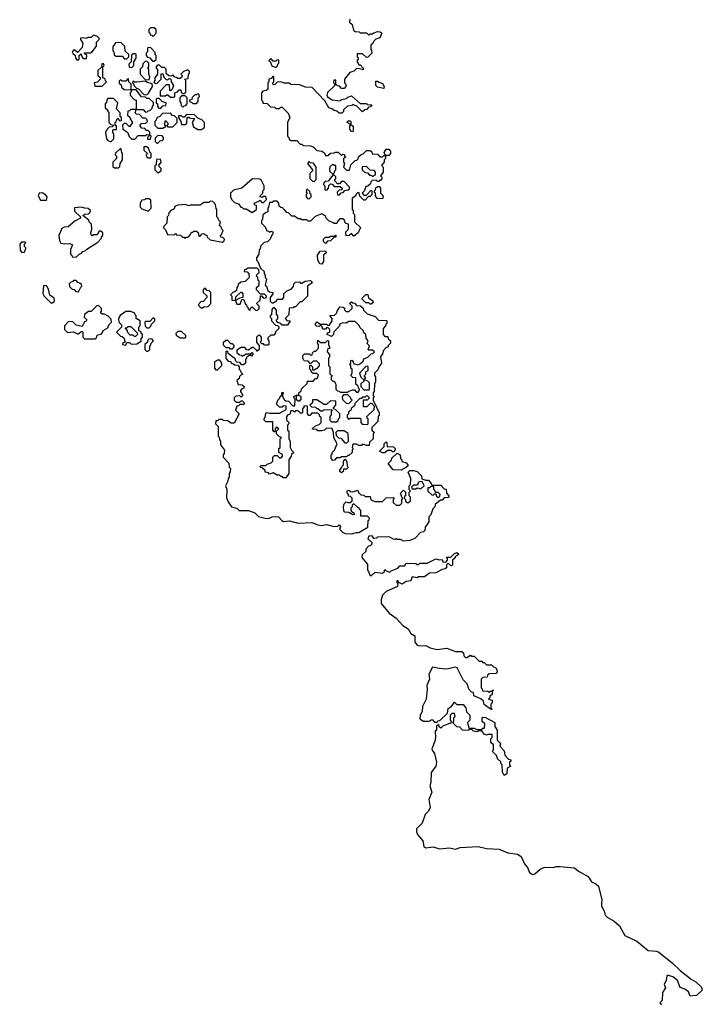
# Model space of a CAD drawing. Extents: x 2737311 to 2867920, y 875798 to 1012690.
# Tile 2 of 79: x 2800560 to 2806064, y 901063 to 909005. Entities that reach past the tile are written whole.
import ezdxf

# ---------------------------------------------------------------- set-up
doc = ezdxf.new("R2010")
doc.units = 0

msp = doc.modelspace()

# ---------------------------------------------------------------- linework, layer by layer
at = {"layer": '0CON20XD'}
for points in [[(2803221.7, 909008.3), (2803220, 908985), (2803240, 908965), (2803251.7, 908921.7), (2803265, 908910), (2803297, 908907), (2803305, 908900), (2803355, 908900), (2803375, 908880), (2803385, 908890), (2803405, 908890), (2803415, 908900), (2803445, 908910), (2803467, 908907), (2803480, 908895), (2803465, 908860), (2803431.7, 908848.3), (2803411.7, 908828.3), (2803408.3, 908811.7), (2803391.7, 908798.3), (2803390, 908765), (2803397, 908757), (2803400, 908735), (2803368.3, 908701.7), (2803355, 908700), (2803325, 908730), (2803281.7, 908728.3), (2803280, 908705), (2803288.3, 908698.3), (2803290, 908685), (2803281.7, 908678.3), (2803280, 908665), (2803290, 908655), (2803291.7, 908641.7), (2803305, 908640), (2803330, 908615), (2803328.3, 908601.7), (2803295, 908612.5), (2803271.7, 908608.3), (2803255, 908590), (2803221.7, 908578.3), (2803180, 908525), (2803180, 908495), (2803190, 908485), (2803190, 908465), (2803175, 908450), (2803155, 908450), (2803138.3, 908468.3), (2803121.7, 908471.7), (2803110, 908485), (2803108.3, 908518.3), (2803091.7, 908518.3), (2803090, 908495), (2803098.3, 908488.3), (2803100, 908475), (2803041.7, 908418.3), (2803037.5, 908395), (2803041.7, 908381.7), (2803078.3, 908358.3), (2803145, 908350), (2803155, 908360), (2803195, 908370), (2803205, 908380), (2803235, 908390), (2803305, 908330), (2803355, 908330), (2803365, 908320), (2803398.3, 908318.3), (2803388.3, 908301.7), (2803371.7, 908298.3), (2803358.3, 908281.7), (2803341.7, 908278.3), (2803325, 908262.5), (2803278.3, 908308.3), (2803245, 908320), (2803237, 908313), (2803201.7, 908308.3), (2803171.7, 908278.3), (2803170, 908265), (2803158.3, 908251.7), (2803135, 908250), (2803118.3, 908268.3), (2803095, 908272.5), (2803077, 908287), (2803052.5, 908295), (2803020, 908350), (2802918.3, 908458.3), (2802865, 908460), (2802815, 908480), (2802745, 908483.3), (2802731.7, 908491.7), (2802695, 908492.5), (2802665, 908502.5), (2802635, 908500), (2802618.3, 908481.7), (2802605, 908480), (2802600, 908485), (2802600, 908495), (2802610, 908505), (2802610, 908545), (2802605, 908550), (2802588.3, 908531.7), (2802570, 908525), (2802570, 908505), (2802560, 908495), (2802560, 908445), (2802547, 908433), (2802521.7, 908428.3), (2802510, 908415), (2802510, 908355), (2802520, 908345), (2802521.7, 908331.7), (2802555, 908330), (2802581.7, 908301.7), (2802615, 908300), (2802625, 908290), (2802655, 908290), (2802665, 908300), (2802675, 908300), (2802725, 908250), (2802737.5, 908215), (2802720, 908175), (2802720, 908065), (2802730, 908055), (2802731.7, 908041.7), (2802745, 908030), (2802795, 908030), (2802821.7, 908001.7), (2802835, 908000), (2802845, 907990), (2802905, 907987.5), (2802925, 907980), (2802945, 907960), (2802955, 907950), (2803000, 907945), (2803018.3, 907928.3), (2803025, 907910), (2803045, 907910), (2803065, 907927.5), (2803095, 907930), (2803105, 907937.5), (2803127, 907937), (2803155, 907910), (2803165, 907920), (2803178.3, 907918.3), (2803180, 907905), (2803190, 907895), (2803170, 907885), (2803170, 907855), (2803180, 907845), (2803170, 907815), (2803195, 907790), (2803218.3, 907791.7), (2803230, 907835), (2803265, 907870), (2803278.3, 907871.7), (2803288.3, 907881.7), (2803291.7, 907898.3), (2803313, 907917), (2803328.3, 907921.7), (2803355, 907950), (2803385, 907950), (2803398.3, 907938.3), (2803401.7, 907921.7), (2803445, 907920), (2803465, 907900), (2803485, 907900), (2803495, 907910), (2803510, 907910), (2803500, 907935), (2803515, 907960), (2803535, 907960), (2803550, 907945), (2803550, 907925), (2803535, 907910), (2803510, 907910), (2803510, 907885), (2803500, 907875), (2803500, 907855), (2803480, 907835), (2803480, 907825), (2803490, 907815), (2803490, 907775), (2803470, 907745), (2803480, 907735), (2803478.3, 907711.7), (2803465, 907710), (2803455, 907700), (2803445, 907700), (2803435, 907710), (2803401.7, 907708.3), (2803391.7, 907698.3), (2803388.3, 907681.7), (2803368.3, 907661.7), (2803351.7, 907658.3), (2803338.3, 907621.7), (2803320, 907605), (2803335, 907590), (2803355, 907590), (2803395, 907630), (2803400, 907625), (2803398.3, 907591.7), (2803385, 907580), (2803371.7, 907578.3), (2803345, 907550), (2803335, 907550), (2803301.7, 907581.7), (2803298.3, 907608.3), (2803285, 907610), (2803271.7, 907598.3), (2803268.3, 907581.7), (2803240, 907565), (2803240, 907475), (2803248.3, 907468.3), (2803250, 907445), (2803260, 907435), (2803260, 907375), (2803310, 907325), (2803301.7, 907318.3), (2803290, 907285), (2803255, 907260), (2803235, 907280), (2803217, 907263), (2803191.7, 907261.7), (2803190, 907295), (2803210, 907315), (2803210, 907355), (2803191.7, 907361.7), (2803181.7, 907371.7), (2803178.3, 907388.3), (2803165, 907400), (2803141.7, 907398.3), (2803121.7, 907378.3), (2803118.3, 907361.7), (2803095, 907360), (2803085, 907370), (2803055, 907380), (2803030, 907405), (2803028.3, 907418.3), (2802995, 907440), (2802941.7, 907418.3), (2802905, 907380), (2802885, 907380), (2802875, 907390), (2802835, 907390), (2802825, 907400), (2802805, 907400), (2802775, 907420), (2802755, 907420), (2802728.3, 907448.3), (2802715, 907450), (2802698.3, 907468.3), (2802678.3, 907488.3), (2802665, 907490), (2802651.7, 907501.7), (2802650, 907525), (2802635, 907540), (2802605, 907540), (2802595, 907530), (2802575, 907530), (2802567, 907493), (2802560, 907485), (2802560, 907455), (2802541.7, 907448.3), (2802521.7, 907428.3), (2802517, 907393), (2802510, 907385), (2802510, 907365), (2802540, 907335), (2802551.7, 907301.7), (2802565, 907300), (2802575, 907290), (2802585, 907300), (2802600, 907295), (2802600, 907275), (2802591.7, 907268.3), (2802580, 907235), (2802557, 907213), (2802531.7, 907208.3), (2802501.7, 907178.3), (2802500, 907155), (2802490, 907145), (2802487.5, 907115), (2802470, 907085), (2802470, 907065), (2802480, 907055), (2802501.7, 907001.7), (2802530, 906975), (2802530, 906955), (2802540, 906945), (2802540, 906925), (2802550, 906915), (2802540, 906865), (2802550, 906855), (2802561.7, 906821.7), (2802575, 906810), (2802600, 906805), (2802600, 906795), (2802580, 906765), (2802580, 906735), (2802591.7, 906721.7), (2802605, 906720), (2802615, 906730), (2802628.3, 906731.7), (2802635, 906750), (2802678.3, 906751.7), (2802690, 906765), (2802690, 906795), (2802713, 906817), (2802748.3, 906831.7), (2802768.3, 906851.7), (2802770, 906875), (2802783, 906887), (2802815, 906890), (2802825, 906880), (2802835, 906880), (2802863, 906897), (2802905, 906900), (2802920, 906885), (2802880, 906855), (2802880, 906775), (2802835, 906730), (2802821.7, 906728.3), (2802785, 906690), (2802775, 906690), (2802765, 906680), (2802731.7, 906678.3), (2802730, 906625), (2802700, 906595), (2802715, 906580), (2802740, 906575), (2802718.3, 906541.7), (2802675, 906540), (2802658.3, 906558.3), (2802641.7, 906561.7), (2802630, 906575), (2802630, 906585), (2802640, 906595), (2802640, 906615), (2802630, 906625), (2802631.7, 906661.7), (2802615, 906680), (2802605, 906680), (2802591.7, 906668.3), (2802590, 906625), (2802580, 906615), (2802580, 906605), (2802590, 906595), (2802590, 906575), (2802621.7, 906541.7), (2802638.3, 906538.3), (2802648.3, 906528.3), (2802650, 906515), (2802621.7, 906488.3), (2802620, 906475), (2802608.3, 906461.7), (2802585, 906460), (2802561.7, 906438.3), (2802560, 906425), (2802570, 906415), (2802570, 906385), (2802565, 906380), (2802535, 906380), (2802525, 906390), (2802511.7, 906391.7), (2802500, 906405), (2802510, 906415), (2802510, 906445), (2802495, 906460), (2802481.7, 906458.3), (2802470, 906445), (2802470, 906405), (2802490, 906375), (2802490, 906345), (2802475, 906330), (2802468.3, 906338.3)], [(2801035, 908680), (2801040, 908685), (2801040, 908715), (2801055, 908730), (2801060, 908705), (2801071.7, 908691.7), (2801098.3, 908691.7), (2801100, 908715), (2801081.7, 908731.7), (2801081.7, 908738.3), (2801131.7, 908738.3), (2801143, 908747), (2801178.3, 908791.7), (2801180, 908825), (2801200, 908845), (2801200, 908855), (2801188.3, 908868.3), (2801155, 908880), (2801135, 908862.5), (2801108.3, 908861.7), (2801093, 908853), (2801075, 908860), (2801050, 908855), (2801050, 908845), (2801070, 908815), (2801065, 908780), (2801025, 908740), (2801005, 908760), (2800995, 908760), (2800982.5, 908745), (2800990.7, 908730.7), (2801008.3, 908718.3), (2801010, 908695), (2801021.7, 908681.7), (2801035, 908680)], [(2801635, 908870), (2801660, 908895), (2801660, 908925), (2801645, 908940), (2801615, 908940), (2801600, 908925), (2801600, 908905), (2801608.3, 908898.3), (2801611.7, 908881.7), (2801625, 908880), (2801635, 908870)], [(2801425, 908690), (2801440, 908705), (2801440, 908725), (2801411.7, 908751.7), (2801408.3, 908788.3), (2801375, 908820), (2801331.7, 908818.3), (2801310, 908785), (2801310, 908755), (2801320, 908745), (2801321.7, 908721.7), (2801335, 908710), (2801385, 908710), (2801405, 908690), (2801425, 908690)], [(2801465, 908620), (2801480, 908635), (2801480, 908665), (2801500, 908695), (2801500, 908725), (2801495, 908730), (2801475, 908730), (2801461.7, 908718.3), (2801460, 908665), (2801440, 908645), (2801441.7, 908621.7), (2801465, 908620)], [(2801645, 908670), (2801660, 908685), (2801660, 908715), (2801653, 908723), (2801651.7, 908741.7), (2801618.3, 908778.3), (2801595, 908780), (2801590, 908775), (2801590, 908745), (2801580, 908735), (2801580, 908715), (2801591.7, 908701.7), (2801608.3, 908698.3), (2801631.7, 908671.7), (2801645, 908670)], [(2801225, 908470), (2801260, 908505), (2801251.7, 908511.7), (2801248.3, 908528.3), (2801230, 908535), (2801230, 908625), (2801240, 908635), (2801235, 908650), (2801221.7, 908648.3), (2801218.3, 908621.7), (2801190, 908595), (2801190, 908555), (2801208.3, 908538.3), (2801210, 908525), (2801188.3, 908501.7), (2801160, 908495), (2801165, 908470), (2801225, 908470)], [(2801605, 908520), (2801610, 908545), (2801600, 908565), (2801600, 908605), (2801590, 908615), (2801600, 908625), (2801600, 908655), (2801588.3, 908668.3), (2801575, 908670), (2801551.7, 908648.3), (2801550, 908625), (2801530, 908605), (2801530, 908565), (2801571.7, 908521.7), (2801605, 908520)], [(2801805, 908380), (2801810, 908385), (2801810, 908415), (2801828.3, 908421.7), (2801845, 908440), (2801858.3, 908438.3), (2801861.7, 908421.7), (2801875, 908410), (2801885, 908410), (2801898.3, 908421.7), (2801900, 908515), (2801890, 908525), (2801918.3, 908531.7), (2801920, 908565), (2801930, 908575), (2801928.3, 908588.3), (2801915, 908600), (2801881.7, 908588.3), (2801860, 908565), (2801870, 908555), (2801868.3, 908541.7), (2801855, 908530), (2801835, 908530), (2801825, 908540), (2801811.7, 908541.7), (2801795, 908560), (2801785, 908550), (2801761.7, 908551.7), (2801741.7, 908571.7), (2801740, 908605), (2801728.3, 908618.3), (2801705, 908620), (2801688.3, 908638.3), (2801671.7, 908638.3), (2801660, 908625), (2801660, 908615), (2801670, 908605), (2801670, 908565), (2801650, 908535), (2801650, 908515), (2801641.7, 908501.7), (2801655, 908490), (2801668.3, 908491.7), (2801700, 908525), (2801701.7, 908568.3), (2801715, 908570), (2801721.7, 908541.7), (2801741.7, 908521.7), (2801755, 908520), (2801765, 908530), (2801778.3, 908528.3), (2801780, 908505), (2801800, 908475), (2801788.3, 908441.7), (2801775, 908430), (2801770, 908435), (2801768.3, 908478.3), (2801741.7, 908478.3), (2801691.7, 908428.3), (2801691.7, 908391.7), (2801735, 908390), (2801745, 908400), (2801755, 908400), (2801775, 908380), (2801805, 908380)], [(2802625, 908620), (2802638.3, 908631.7), (2802640, 908645), (2802650, 908655), (2802648.3, 908678.3), (2802635, 908680), (2802625, 908670), (2802605, 908670), (2802588.3, 908688.3), (2802581.7, 908688.3), (2802570, 908675), (2802578.3, 908668.3), (2802591.7, 908631.7), (2802625, 908620)], [(2801460, 908440), (2801460, 908485), (2801440, 908505), (2801438.3, 908528.3), (2801431.7, 908528.3), (2801415, 908510), (2801385, 908510), (2801375, 908520), (2801361.7, 908508.3), (2801361.7, 908491.7), (2801378.3, 908478.3), (2801381.7, 908461.7), (2801401.7, 908441.7), (2801455, 908440), (2801460, 908440)], [(2801585, 908400), (2801598.3, 908411.7), (2801630, 908465), (2801628.3, 908488.3), (2801585, 908500), (2801575, 908510), (2801505, 908500), (2801485, 908500), (2801471.7, 908508.3), (2801470, 908495), (2801478.3, 908488.3), (2801481.7, 908471.7), (2801501.7, 908451.7), (2801518.3, 908448.3), (2801561.7, 908401.7), (2801585, 908400)], [(2803495, 908450), (2803445, 908460), (2803432.5, 908475), (2803431.7, 908508.3), (2803445, 908510), (2803455, 908500), (2803485, 908490), (2803500, 908465), (2803495, 908450)], [(2801585, 908260), (2801595, 908270), (2801608.3, 908271.7), (2801628.3, 908291.7), (2801630, 908305), (2801640, 908315), (2801638.3, 908338.3), (2801605, 908370), (2801585, 908370), (2801575, 908380), (2801541.7, 908381.7), (2801498.3, 908438.3), (2801460, 908440), (2801460, 908425), (2801450, 908415), (2801450, 908395), (2801481.7, 908361.7), (2801500, 908355), (2801500, 908280), (2801555, 908280), (2801571.7, 908261.7), (2801585, 908260)], [(2801985, 908330), (2802000, 908345), (2802000, 908375), (2802010, 908385), (2802008.3, 908398.3), (2801995, 908410), (2801985, 908400), (2801971.7, 908398.3), (2801951.7, 908378.3), (2801948.3, 908361.7), (2801930, 908355), (2801931.7, 908341.7), (2801945, 908340), (2801955, 908330), (2801985, 908330)], [(2801295, 908020), (2801320, 908045), (2801320, 908085), (2801310, 908095), (2801310, 908115), (2801315, 908120), (2801340, 908120), (2801340, 908145), (2801330, 908155), (2801330, 908175), (2801338.3, 908181.7), (2801341.7, 908198.3), (2801355, 908210), (2801361.7, 908191.7), (2801375, 908190), (2801380, 908195), (2801380, 908215), (2801370, 908225), (2801370, 908255), (2801340, 908285), (2801350, 908335), (2801315, 908370), (2801271.7, 908368.3), (2801261.7, 908358.3), (2801260, 908335), (2801250, 908325), (2801250, 908295), (2801270, 908275), (2801270, 908265), (2801280, 908255), (2801280, 908175), (2801295, 908160), (2801320, 908155), (2801305, 908140), (2801281.7, 908138.3), (2801260, 908115), (2801252.5, 908095), (2801260, 908045), (2801271.7, 908031.7), (2801295, 908020)], [(2801695, 908290), (2801715, 908310), (2801738.3, 908311.7), (2801740, 908335), (2801711.7, 908341.7), (2801685, 908370), (2801665, 908370), (2801660, 908365), (2801660, 908335), (2801670, 908325), (2801670, 908305), (2801681.7, 908291.7), (2801695, 908290)], [(2801875, 908300), (2801885, 908310), (2801898.3, 908311.7), (2801910, 908325), (2801910, 908375), (2801895, 908390), (2801865, 908390), (2801850, 908375), (2801850, 908345), (2801860, 908335), (2801861.7, 908311.7), (2801875, 908300)], [(2801615, 908040), (2801620, 908065), (2801610, 908075), (2801608.3, 908098.3), (2801595, 908110), (2801581.7, 908111.7), (2801568.3, 908128.3), (2801545, 908130), (2801530, 908145), (2801530, 908155), (2801541.7, 908168.3), (2801578.3, 908171.7), (2801590, 908185), (2801588.3, 908198.3), (2801575, 908210), (2801551.7, 908211.7), (2801525, 908240), (2801501.7, 908241.7), (2801490, 908255), (2801500, 908280), (2801455, 908280), (2801445, 908270), (2801431.7, 908268.3), (2801430, 908235), (2801448.3, 908218.3), (2801450, 908205), (2801470, 908175), (2801445, 908140), (2801418.3, 908168.3), (2801401.7, 908168.3), (2801390, 908155), (2801391.7, 908121.7), (2801428.3, 908098.3), (2801441.7, 908061.7), (2801465, 908040), (2801488.3, 908041.7), (2801515, 908070), (2801575, 908070), (2801585, 908080), (2801600, 908075), (2801600, 908065), (2801590, 908055), (2801591.7, 908041.7), (2801615, 908040)], [(2801715, 908130), (2801740, 908145), (2801730, 908155), (2801731.7, 908188.3), (2801738.3, 908188.3), (2801760, 908165), (2801750, 908155), (2801751.7, 908141.7), (2801795, 908140), (2801830, 908175), (2801828.3, 908208.3), (2801808.3, 908228.3), (2801791.7, 908231.7), (2801775, 908250), (2801711.7, 908248.3), (2801688.3, 908221.7), (2801675, 908220), (2801661.7, 908208.3), (2801660, 908195), (2801650, 908185), (2801650, 908155), (2801675, 908130), (2801715, 908130)], [(2802025, 908120), (2802050, 908135), (2802050, 908175), (2802028.3, 908198.3), (2801995, 908210), (2801968.3, 908238.3), (2801905, 908240), (2801885, 908220), (2801875, 908220), (2801865, 908230), (2801841.7, 908228.3), (2801840, 908215), (2801860, 908185), (2801865, 908160), (2801895, 908160), (2801908.3, 908171.7), (2801910, 908215), (2801915, 908220), (2801925, 908220), (2801935, 908210), (2801968.3, 908208.3), (2801950, 908175), (2801961.7, 908141.7), (2801995, 908120), (2802025, 908120)], [(2803245, 908100), (2803230, 908105), (2803222.5, 908125), (2803222.5, 908145), (2803230, 908160), (2803200, 908175), (2803205, 908190), (2803225, 908190), (2803230, 908185), (2803230, 908160), (2803250, 908145), (2803250, 908105), (2803245, 908100)], [(2801675, 908010), (2801691.7, 908028.3), (2801705, 908030), (2801718.3, 908041.7), (2801720, 908055), (2801708.3, 908068.3), (2801675, 908070), (2801651.7, 908048.3), (2801651.7, 908021.7), (2801665, 908010), (2801675, 908010)], [(2801355, 907810), (2801368.3, 907821.7), (2801370, 907845), (2801390, 907875), (2801390, 907925), (2801383, 907933), (2801375, 907970), (2801331.7, 907928.3), (2801330, 907915), (2801340, 907905), (2801340, 907885), (2801310, 907855), (2801311.7, 907821.7), (2801325, 907810), (2801355, 907810)], [(2801615, 907890), (2801620, 907895), (2801620, 907925), (2801611.7, 907931.7), (2801598.3, 907968.3), (2801585, 907980), (2801561.7, 907978.3), (2801561.7, 907951.7), (2801590, 907925), (2801580, 907915), (2801581.7, 907901.7), (2801595, 907890), (2801615, 907890)], [(2801675, 907770), (2801700, 907785), (2801700, 907805), (2801680, 907825), (2801700, 907855), (2801695, 907880), (2801661.7, 907878.3), (2801660, 907835), (2801650, 907825), (2801650, 907795), (2801675, 907770)], [(2802935, 907700), (2802950, 907715), (2802950, 907815), (2802928.3, 907848.3), (2802905, 907850), (2802895, 907860), (2802880, 907845), (2802920, 907795), (2802920, 907785), (2802900, 907765), (2802900, 907725), (2802921.7, 907701.7), (2802935, 907700)], [(2803085, 907760), (2803098.3, 907771.7), (2803100, 907785), (2803110, 907795), (2803108.3, 907828.3), (2803095, 907830), (2803085, 907840), (2803061.7, 907818.3), (2803057.5, 907795), (2803061.7, 907781.7), (2803085, 907760)], [(2803405, 907740), (2803430, 907755), (2803430, 907775), (2803418.3, 907788.3), (2803385, 907790), (2803355, 907820), (2803321.7, 907818.3), (2803320, 907795), (2803341.7, 907771.7), (2803365, 907770), (2803381.7, 907751.7), (2803395, 907750), (2803405, 907740)], [(2802435, 907450), (2802470, 907475), (2802470, 907505), (2802455, 907510), (2802450, 907525), (2802488.3, 907541.7), (2802495, 907550), (2802511.7, 907531.7), (2802525, 907530), (2802550, 907555), (2802545, 907580), (2802525, 907580), (2802515, 907570), (2802500, 907575), (2802500, 907585), (2802520, 907605), (2802520, 907625), (2802530, 907635), (2802530, 907665), (2802508.3, 907708.3), (2802495, 907720), (2802438.3, 907721.7), (2802350, 907645), (2802285, 907630), (2802260, 907605), (2802260, 907575), (2802271.7, 907551.7), (2802291.7, 907531.7), (2802325, 907520), (2802341.7, 907491.7), (2802355, 907490), (2802365, 907480), (2802385, 907480), (2802435, 907450)], [(2803135, 907590), (2803151.7, 907608.3), (2803168.3, 907611.7), (2803181.7, 907628.3), (2803208.3, 907631.7), (2803218.3, 907641.7), (2803220, 907655), (2803175, 907700), (2803155, 907700), (2803138.3, 907681.7), (2803121.7, 907681.7), (2803100, 907705), (2803100, 907715), (2803110, 907725), (2803108.3, 907738.3), (2803095, 907750), (2803085, 907750), (2803048.3, 907701.7), (2803025, 907700), (2803011.7, 907688.3), (2803010, 907675), (2803020, 907665), (2803020, 907635), (2803025, 907630), (2803038.3, 907631.7), (2803050, 907645), (2803051.7, 907668.3), (2803065, 907680), (2803078.3, 907678.3), (2803095, 907660), (2803145, 907660), (2803160, 907645), (2803158.3, 907631.7), (2803135, 907630), (2803120, 907615), (2803121.7, 907591.7), (2803135, 907590)], [(2800728.3, 907548.3), (2800775, 907550), (2800782.5, 907575), (2800770, 907590), (2800745, 907608.8), (2800717.5, 907605), (2800710, 907585), (2800728.3, 907548.3)], [(2802895, 907560), (2802910, 907575), (2802910, 907595), (2802901.7, 907601.7), (2802898.3, 907618.3), (2802875, 907640), (2802870, 907615), (2802880, 907605), (2802870, 907595), (2802870, 907575), (2802881.7, 907561.7), (2802895, 907560)], [(2803485, 907560), (2803443, 907563), (2803430, 907585), (2803430, 907605), (2803421.7, 907611.7), (2803420, 907625), (2803428.3, 907631.7), (2803431.7, 907648.3), (2803445, 907660), (2803458.3, 907658.3), (2803470, 907645), (2803470, 907605), (2803490, 907585), (2803485, 907560)], [(2801595, 907460), (2801620, 907485), (2801618.3, 907548.3), (2801605, 907560), (2801575, 907560), (2801567, 907553), (2801545, 907550), (2801530, 907525), (2801531.7, 907491.7), (2801545, 907480), (2801595, 907460)], [(2802195, 907210), (2802208.3, 907221.7), (2802210, 907235), (2802198.3, 907248.3), (2802181.7, 907251.7), (2802180, 907265), (2802188.3, 907271.7), (2802200, 907305), (2802190, 907315), (2802188.3, 907328.3), (2802170, 907345), (2802180, 907375), (2802161.7, 907391.7), (2802160, 907405), (2802150, 907415), (2802150, 907475), (2802143, 907483), (2802140, 907515), (2802118.3, 907538.3), (2802095, 907540), (2802085, 907530), (2802045, 907530), (2802015, 907510), (2801935, 907510), (2801925, 907502.5), (2801893, 907513), (2801835, 907510), (2801811.7, 907498.3), (2801805, 907480), (2801795, 907470), (2801781.7, 907468.3), (2801761.7, 907448.3), (2801760, 907425), (2801750, 907415), (2801747, 907363), (2801720, 907335), (2801720, 907325), (2801735, 907310), (2801751.7, 907271.7), (2801805, 907270), (2801815, 907280), (2801825, 907270), (2801857, 907267), (2801871.7, 907251.7), (2801885, 907250), (2801895, 907240), (2801905, 907250), (2801918.3, 907251.7), (2801938.3, 907271.7), (2801945, 907290), (2801955, 907290), (2801965, 907300), (2801985, 907300), (2801998.3, 907288.3), (2802005, 907260), (2802015, 907260), (2802031.7, 907278.3), (2802045, 907280), (2802055, 907270), (2802068.3, 907268.3), (2802071.7, 907251.7), (2802095, 907230), (2802195, 907210)], [(2801015, 907090), (2801040, 907115), (2801058.3, 907121.7), (2801070, 907135), (2801088.3, 907141.7), (2801100, 907155), (2801190, 907210), (2801218.3, 907241.7), (2801220, 907255), (2801230, 907265), (2801230, 907285), (2801215, 907300), (2801201.7, 907298.3), (2801185, 907270), (2801155, 907270), (2801145, 907262.5), (2801135, 907270), (2801132.5, 907285), (2801142.5, 907315), (2801140, 907355), (2801120, 907375), (2801118.3, 907388.3), (2801070, 907425), (2801085, 907437.5), (2801115, 907440), (2801128.3, 907451.7), (2801130, 907465), (2801113.3, 907483.3), (2801085, 907484), (2801055, 907493.3), (2801001.7, 907488.3), (2801001.7, 907461.7), (2801048.3, 907418.3), (2801050, 907405), (2801005, 907380), (2800950, 907335), (2800918.3, 907331.7), (2800900, 907320), (2800876.7, 907265), (2800880, 907225), (2800891.7, 907201.7), (2800925, 907196.7), (2800965, 907200), (2800985, 907190), (2800968.3, 907151.7), (2800970, 907115), (2800980, 907105), (2800981.7, 907091.7), (2801015, 907090)], [(2800578.3, 907128.3), (2800595, 907130), (2800610, 907155), (2800610, 907165), (2800600, 907175), (2800600, 907195), (2800610, 907205), (2800605, 907210), (2800575, 907210), (2800560, 907195), (2800562.5, 907145), (2800578.3, 907128.3)], [(2803025, 907200), (2803010, 907215), (2803010, 907235), (2803025, 907250), (2803055, 907250), (2803065, 907260), (2803095, 907260), (2803108.3, 907268.3), (2803108.3, 907251.7), (2803091.7, 907248.3), (2803065, 907220), (2803041.7, 907218.3), (2803025, 907200)], [(2802995, 907032.5), (2802980, 907035), (2802962.5, 907065), (2802960, 907105), (2802981.7, 907138.3), (2803025, 907140), (2803030, 907125), (2803010, 907105), (2803010, 907055), (2802995, 907032.5)], [(2802475, 906660), (2802490, 906675), (2802490, 906695), (2802470, 906715), (2802498.3, 906741.7), (2802501.7, 906778.3), (2802508.3, 906778.3), (2802525, 906760), (2802548.3, 906761.7), (2802550, 906775), (2802535, 906790), (2802501.7, 906791.7), (2802470, 906825), (2802470, 906845), (2802490, 906865), (2802490, 906895), (2802481.7, 906901.7), (2802480, 906925), (2802470, 906935), (2802471.7, 906948.3), (2802490, 906965), (2802488.3, 906988.3), (2802475, 907000), (2802398.3, 907001.7), (2802385, 906990), (2802371.7, 906988.3), (2802370, 906975), (2802395, 906970), (2802406.4, 906956.4), (2802410, 906925), (2802377, 906893), (2802341.7, 906888.3), (2802321.7, 906868.3), (2802320, 906855), (2802310, 906845), (2802308.3, 906821.7), (2802295, 906810), (2802281.7, 906808.3), (2802260, 906785), (2802270, 906775), (2802271.7, 906741.7), (2802300, 906740), (2802301.7, 906768.3), (2802341.7, 906808.3), (2802348.3, 906808.3), (2802360, 906795), (2802360, 906765), (2802335, 906760), (2802300, 906740), (2802311.7, 906711.7), (2802338.3, 906711.7), (2802351.7, 906748.3), (2802365, 906750), (2802381.7, 906711.7), (2802390, 906705), (2802391.7, 906691.7), (2802400, 906685), (2802401.7, 906671.7), (2802411.7, 906661.7), (2802418.3, 906661.7), (2802421.7, 906678.3), (2802435, 906690), (2802461.7, 906661.7), (2802475, 906660)], [(2801035, 906810), (2801051.7, 906848.3), (2801060, 906855), (2801058.3, 906868.3), (2801045, 906880), (2801031.7, 906881.7), (2801015, 906900), (2800995, 906900), (2800985, 906890), (2800971.7, 906888.3), (2800960, 906875), (2800961.7, 906851.7), (2800981.7, 906831.7), (2800998.3, 906828.3), (2801011.7, 906811.7), (2801035, 906810)], [(2800825, 906720), (2800840, 906735), (2800838.3, 906758.3), (2800803, 906783), (2800791.7, 906831.7), (2800780, 906855), (2800775, 906860), (2800751.7, 906858.3), (2800747, 906797), (2800757.5, 906775), (2800811.7, 906721.7), (2800825, 906720)], [(2802035, 906680), (2802045, 906690), (2802078.3, 906691.7), (2802100, 906715), (2802100, 906805), (2802088.3, 906818.3), (2802071.7, 906821.7), (2802055, 906840), (2802040, 906825), (2802040, 906805), (2802068.3, 906778.3), (2802070, 906765), (2802038.3, 906731.7), (2802021.7, 906728.3), (2802000, 906705), (2802021.7, 906681.7), (2802035, 906680)], [(2802705, 905310), (2802685, 905310), (2802675, 905320), (2802665, 905320), (2802655, 905330), (2802635, 905330), (2802605, 905350), (2802575, 905340), (2802565, 905350), (2802540, 905355), (2802538.3, 905368.3), (2802518.3, 905388.3), (2802500, 905395), (2802505, 905410), (2802545, 905410), (2802555, 905420), (2802588.3, 905431.7), (2802600, 905445), (2802600, 905475), (2802615, 905490), (2802635, 905490), (2802655, 905470), (2802668.3, 905471.7), (2802680, 905485), (2802678.3, 905498.3), (2802650, 905515), (2802650, 905545), (2802660, 905555), (2802660, 905625), (2802670, 905635), (2802651.7, 905641.7), (2802630, 905665), (2802630, 905685), (2802650, 905705), (2802631.7, 905718.3), (2802620, 905705), (2802618.3, 905681.7), (2802611.7, 905681.7), (2802600, 905695), (2802600, 905760), (2802545, 905760), (2802530, 905775), (2802530, 905785), (2802540, 905795), (2802545, 905830), (2802555, 905837.5), (2802575, 905830), (2802655, 905830), (2802708.3, 905861.7), (2802708.3, 905888.3), (2802685, 905890), (2802675, 905880), (2802655, 905880), (2802630, 905905), (2802640, 905935), (2802658.3, 905951.7), (2802660, 905965), (2802670, 905975), (2802675, 906000), (2802687, 905997), (2802680, 905985), (2802680, 905965), (2802691.7, 905941.7), (2802705, 905930), (2802728.3, 905928.3), (2802761.7, 905891.7), (2802778.3, 905891.7), (2802780, 905945), (2802771.7, 905951.7), (2802770, 905965), (2802798.3, 905978.3), (2802798.3, 905971.7), (2802790, 905970), (2802790, 905945), (2802805, 905930), (2802818.3, 905931.7), (2802830, 905945), (2802830, 905965), (2802811.7, 905971.7), (2802810, 905995), (2802828.3, 906011.7), (2802831.7, 906028.3), (2802878.3, 906071.7), (2802881.7, 906088.3), (2802925, 906090), (2802945, 906110), (2802958.3, 906111.7), (2802968.3, 906138.3), (2802955, 906150), (2802925, 906150), (2802911.7, 906161.7), (2802910, 906175), (2802900, 906185), (2802900, 906215), (2802908.3, 906218.3), (2802920, 906205), (2802921.7, 906181.7), (2802935, 906180), (2802945, 906190), (2802958.3, 906191.7), (2802978.3, 906211.7), (2802978.3, 906228.3), (2802955, 906250), (2802925, 906250), (2802905, 906230), (2802885, 906250), (2802853.3, 906253.3), (2802843.6, 906273.6), (2802842.5, 906297.5), (2802855, 906310), (2802895, 906310), (2802905, 906300), (2802918.3, 906301.7), (2802921.7, 906318.3), (2802935, 906330), (2802948.3, 906331.7), (2802970, 906355), (2802970, 906385), (2802960, 906395), (2802965, 906420), (2802985, 906400), (2803025, 906400), (2803041.7, 906418.3), (2803050, 906415), (2803050, 906385), (2803060, 906355), (2803041.7, 906348.3), (2803040, 906325), (2803057.5, 906305), (2803057, 906283), (2803050, 906275), (2803050, 906215), (2803060, 906205), (2803060, 906145), (2803080, 906135), (2803070, 906125), (2803071.7, 906101.7), (2803085, 906090), (2803095, 906090), (2803110, 906065), (2803110, 906025), (2803121.7, 906011.7), (2803135, 906010), (2803145, 906000), (2803205, 906000), (2803215, 906010), (2803245, 906020), (2803258.3, 906018.3), (2803275, 906000), (2803288.3, 906001.7), (2803298.3, 906011.7), (2803300, 906025), (2803291.7, 906031.7), (2803288.3, 906048.3), (2803270, 906065), (2803270, 906115), (2803245, 906120), (2803230, 906135), (2803240, 906155), (2803240, 906185), (2803230, 906195), (2803230, 906215), (2803220, 906225), (2803230, 906235), (2803230, 906255), (2803238.3, 906258.3), (2803250, 906245), (2803251.7, 906231.7), (2803285, 906220), (2803308.3, 906231.7), (2803328.3, 906251.7), (2803335, 906270), (2803368.3, 906281.7), (2803395, 906310), (2803408.3, 906311.7), (2803420, 906325), (2803405, 906340), (2803375, 906340), (2803370, 906345), (2803380, 906375), (2803362.5, 906392.5), (2803370, 906415), (2803352.5, 906435), (2803350, 906465), (2803335, 906480), (2803328.3, 906498.3), (2803305, 906520), (2803298.3, 906538.3), (2803265, 906570), (2803215, 906570), (2803191.7, 906558.3), (2803165, 906560), (2803141.7, 906548.3), (2803135, 906530), (2803091.7, 906488.3), (2803090, 906465), (2803075, 906450), (2803040, 906465), (2803041.7, 906478.3), (2803060, 906485), (2803060, 906505), (2803048.3, 906518.3), (2803035, 906520), (2803025, 906510), (2803005, 906510), (2802998.3, 906528.3), (2802985, 906540), (2802975, 906530), (2802953, 906533), (2802945, 906540), (2802943, 906547), (2802955, 906567.5), (2802985, 906550), (2803035, 906550), (2803045, 906540), (2803058.3, 906541.7), (2803080, 906575), (2803080, 906595), (2803061.7, 906618.3), (2803098.3, 906621.7), (2803118.3, 906641.7), (2803120, 906655), (2803141.7, 906688.3), (2803167, 906687), (2803178.3, 906678.3), (2803180, 906665), (2803191.7, 906651.7), (2803215, 906650), (2803240, 906675), (2803240, 906695), (2803220, 906715), (2803235, 906730), (2803245, 906720), (2803258.3, 906718.3), (2803275, 906700), (2803308.3, 906698.3), (2803328.3, 906678.3), (2803331.7, 906661.7), (2803361.7, 906631.7), (2803425, 906610), (2803451.7, 906581.7), (2803515, 906580), (2803520, 906575), (2803520, 906555), (2803511.7, 906548.3), (2803510, 906535), (2803490, 906515), (2803490, 906465), (2803505, 906450), (2803528.3, 906448.3), (2803531.7, 906431.7), (2803550, 906415), (2803550, 906395), (2803531.7, 906378.3), (2803530, 906365), (2803511.7, 906358.3), (2803490, 906335), (2803487.5, 906315), (2803470, 906285), (2803476.7, 906235), (2803458.3, 906208.3), (2803448.3, 906181.7), (2803420, 906155), (2803420, 906135), (2803430, 906125), (2803430, 906085), (2803420, 906065), (2803417.5, 906005), (2803410, 905995), (2803410, 905975), (2803416.7, 905965), (2803410, 905955), (2803410, 905935), (2803457.5, 905835), (2803457.5, 905815), (2803450, 905805), (2803447, 905763), (2803400, 905715), (2803400, 905695), (2803420, 905675), (2803410, 905665), (2803410, 905625), (2803381.7, 905598.3), (2803378.3, 905571.7), (2803355, 905570), (2803325, 905580), (2803315, 905570), (2803295, 905570), (2803275, 905580), (2803245, 905580), (2803240, 905555), (2803247.5, 905545), (2803240, 905535), (2803240, 905515), (2803215, 905490), (2803205, 905490), (2803195, 905480), (2803155, 905480), (2803145, 905470), (2803115, 905470), (2803098.3, 905451.7), (2803085, 905450), (2803070, 905465), (2803070, 905495), (2803078.3, 905501.7), (2803080, 905515), (2803098.3, 905531.7), (2803120, 905585), (2803093, 905633), (2803090, 905675), (2803078.3, 905708.3), (2803035, 905710), (2803016.7, 905693.3), (2802995, 905690), (2802965, 905690), (2802955, 905700), (2802921.7, 905701.7), (2802921.7, 905708.3), (2802945, 905730), (2802975, 905740), (2802990, 905755), (2802990, 905795), (2802980, 905805), (2802978.3, 905818.3), (2802965, 905830), (2802915, 905830), (2802898.3, 905811.7), (2802891.7, 905811.7), (2802880, 905825), (2802880, 905885), (2802875, 905890), (2802851.7, 905888.3), (2802850, 905875), (2802840, 905865), (2802840, 905835), (2802835, 905830), (2802825, 905830), (2802805, 905850), (2802785, 905850), (2802775, 905840), (2802765, 905850), (2802745, 905850), (2802738.3, 905821.7), (2802721.7, 905818.3), (2802710, 905805), (2802710, 905775), (2802730, 905755), (2802730, 905745), (2802720, 905735), (2802720, 905695), (2802730, 905685), (2802730, 905625), (2802740, 905605), (2802740, 905555), (2802751.7, 905531.7), (2802770, 905515), (2802751.7, 905498.3), (2802750, 905485), (2802730, 905455), (2802730, 905345), (2802705, 905310)], [(2803395, 906710), (2803385, 906710), (2803375, 906720), (2803351.7, 906721.7), (2803321.7, 906751.7), (2803321.7, 906758.3), (2803351.7, 906788.3), (2803368.3, 906788.3), (2803371.7, 906761.7), (2803408.3, 906738.3), (2803410, 906725), (2803395, 906710)], [(2801165, 906430), (2801180, 906440), (2801185, 906460), (2801218.3, 906471.7), (2801228.3, 906481.7), (2801231.7, 906498.3), (2801270, 906520), (2801280, 906545), (2801300, 906565), (2801298.3, 906588.3), (2801272.5, 906612.5), (2801245, 906630), (2801225, 906630), (2801211.7, 906641.7), (2801220, 906655), (2801220, 906675), (2801195, 906700), (2801181.7, 906698.3), (2801135, 906650), (2801115, 906650), (2801081.7, 906628.3), (2801080, 906605), (2801100, 906585), (2801096.4, 906573.6), (2801081.7, 906568.3), (2801065, 906530), (2801015, 906540), (2800985, 906570), (2800951.7, 906568.3), (2800920, 906535), (2800922.5, 906505), (2800945, 906482.5), (2800995, 906487.5), (2801025, 906470), (2801035, 906470), (2801055, 906490), (2801065, 906490), (2801070, 906485), (2801070, 906445), (2801081.7, 906431.7), (2801165, 906430)], [(2801415, 906380), (2801425, 906400), (2801445, 906400), (2801455, 906390), (2801468.3, 906388.3), (2801505, 906390), (2801538.3, 906411.7), (2801540, 906435), (2801550, 906445), (2801550, 906465), (2801540, 906475), (2801538.3, 906488.3), (2801520, 906495), (2801520, 906525), (2801530, 906535), (2801530, 906575), (2801500, 906595), (2801500, 906615), (2801490, 906625), (2801488.3, 906638.3), (2801455, 906650), (2801415, 906650), (2801370, 906620), (2801358.3, 906601.7), (2801357.5, 906585), (2801361.7, 906561.7), (2801380, 906545), (2801380, 906525), (2801340, 906485), (2801371.7, 906451.7), (2801385, 906450), (2801398.3, 906438.3), (2801410, 906405), (2801391.7, 906398.3), (2801390, 906385), (2801415, 906380)], [(2801605, 906520), (2801618.3, 906531.7), (2801621.7, 906548.3), (2801650, 906575), (2801648.3, 906588.3), (2801635, 906600), (2801608.3, 906571.7), (2801575, 906570), (2801570, 906565), (2801571.7, 906531.7), (2801585, 906520), (2801605, 906520)], [(2801495, 906450), (2801485, 906450), (2801475, 906460), (2801451.7, 906461.7), (2801430, 906485), (2801428.3, 906498.3), (2801411.7, 906518.3), (2801425, 906520), (2801435, 906530), (2801455, 906530), (2801508.3, 906478.3), (2801510, 906465), (2801495, 906450)], [(2801895, 906440), (2801900, 906445), (2801898.3, 906458.3), (2801865, 906490), (2801835, 906490), (2801820, 906475), (2801821.7, 906461.7), (2801855, 906440), (2801895, 906440)], [(2801595, 906330), (2801610, 906345), (2801610, 906375), (2801618.3, 906381.7), (2801620, 906395), (2801640, 906415), (2801625, 906430), (2801601.7, 906428.3), (2801591.7, 906418.3), (2801590, 906405), (2801570, 906385), (2801570, 906345), (2801581.7, 906331.7), (2801595, 906330)], [(2802275, 906350), (2802290, 906365), (2802288.3, 906378.3), (2802275, 906390), (2802261.7, 906391.7), (2802238.3, 906418.3), (2802221.7, 906418.3), (2802201.7, 906398.3), (2802201.7, 906381.7), (2802221.7, 906361.7), (2802245, 906360), (2802255, 906350), (2802275, 906350)], [(2802468.3, 906338.3), (2802445, 906360), (2802435, 906360), (2802405, 906340), (2802391.7, 906341.7), (2802375, 906360), (2802345, 906360), (2802311.7, 906338.3), (2802311.7, 906321.7), (2802331.7, 906301.7), (2802345, 906300), (2802355, 906290), (2802385, 906310), (2802425, 906310), (2802435, 906320), (2802440, 906315), (2802440, 906305), (2802428.3, 906291.7), (2802415, 906300), (2802405, 906290), (2802391.7, 906288.3), (2802390, 906275), (2802380, 906265), (2802380, 906235), (2802365, 906220), (2802351.7, 906221.7), (2802335, 906240), (2802311.7, 906241.7), (2802301.7, 906251.7), (2802298.3, 906268.3), (2802241.7, 906311.7), (2802238.3, 906328.3), (2802221.7, 906328.3), (2802221.7, 906271.7), (2802241.7, 906251.7), (2802258.3, 906248.3), (2802271.7, 906231.7), (2802285, 906230), (2802295, 906220), (2802318.3, 906218.3), (2802330, 906205), (2802330, 906185), (2802338.3, 906178.3), (2802341.7, 906161.7), (2802360, 906145), (2802341.7, 906138.3), (2802331.7, 906128.3), (2802328.3, 906111.7), (2802310, 906095), (2802321.7, 906061.7), (2802355, 906060), (2802370, 906045), (2802368.3, 906031.7), (2802351.7, 906028.3), (2802340, 906015), (2802340, 906005), (2802360, 905975), (2802345, 905960), (2802335, 905970), (2802301.7, 905968.3), (2802290, 905955), (2802290, 905935), (2802305, 905920), (2802335, 905920), (2802345, 905930), (2802355, 905930), (2802370, 905915), (2802370, 905905), (2802365, 905900), (2802335, 905900), (2802325, 905890), (2802311.7, 905888.3), (2802300, 905855), (2802330, 905825), (2802288.3, 905751.7), (2802265, 905750), (2802235, 905770), (2802203, 905773), (2802195, 905780), (2802165, 905780), (2802155, 905770), (2802141.7, 905768.3), (2802140, 905745), (2802160, 905725), (2802160, 905645), (2802167, 905637), (2802170, 905615), (2802180, 905605), (2802180, 905575), (2802211.7, 905531.7), (2802207.5, 905505), (2802200, 905495), (2802200, 905475), (2802247, 905427), (2802250, 905395), (2802260, 905385), (2802258.3, 905358.3), (2802250, 905345), (2802250, 905315), (2802240, 905305), (2802237, 905283), (2802220, 905245), (2802230, 905215), (2802227, 905147), (2802240, 905115), (2802267, 905077), (2802310, 905065), (2802330, 905045), (2802405, 905045.8), (2802455, 905027.5), (2802485, 904996.7), (2802540, 904985), (2802565, 904980.8), (2802595, 904995.8), (2802625, 904998.8), (2802646.1, 904996.1), (2802672.5, 904965), (2802687, 904957), (2802735, 904962.5), (2802806.4, 904943.6), (2802915, 904950), (2802965, 904929.2), (2802993.9, 904926.1), (2803035, 904933.8), (2803095, 904917.5), (2803125, 904920), (2803135, 904930), (2803150, 904915), (2803140, 904905), (2803141.7, 904891.7), (2803161.7, 904871.7), (2803185, 904860), (2803235, 904857.5), (2803275, 904870), (2803295, 904870), (2803368.3, 904911.7), (2803370, 904965), (2803378.3, 904971.7), (2803380, 904985), (2803365, 905000), (2803311.7, 905001.7), (2803310, 905045), (2803300, 905055), (2803298.3, 905068.3), (2803285, 905070), (2803255, 905100), (2803241.7, 905088.3), (2803240, 905075), (2803230, 905065), (2803230, 905045), (2803241.7, 905031.7), (2803255, 905030), (2803260, 905015), (2803245, 905012.5), (2803215, 905030), (2803181.7, 905031.7), (2803173.6, 905043.6), (2803170, 905075), (2803175, 905100), (2803193, 905117), (2803205, 905110), (2803225, 905110), (2803240, 905125), (2803240, 905145), (2803228.3, 905158.3), (2803211.7, 905161.7), (2803210, 905175), (2803200, 905185), (2803200, 905205), (2803215, 905210), (2803228.3, 905198.3), (2803245, 905197.5), (2803285, 905210), (2803291.7, 905191.7), (2803311.7, 905171.7), (2803335, 905170), (2803345, 905160), (2803385, 905160), (2803391.7, 905131.7), (2803425, 905120), (2803485, 905120), (2803515, 905147.5), (2803575, 905150), (2803580, 905145), (2803570, 905135), (2803571.7, 905111.7), (2803595, 905090), (2803625, 905090), (2803640, 905105), (2803641.7, 905131.7), (2803650, 905145), (2803640, 905155), (2803630, 905185), (2803655, 905210), (2803670, 905195), (2803670, 905165), (2803661.7, 905158.3), (2803660, 905145), (2803670, 905135), (2803671.7, 905121.7), (2803685, 905110), (2803695, 905110), (2803710, 905125), (2803710, 905155), (2803700, 905165), (2803700, 905195), (2803710, 905205), (2803700, 905215), (2803700, 905245), (2803710, 905255), (2803712.5, 905305), (2803693.3, 905355), (2803705, 905370), (2803735, 905370), (2803765, 905360), (2803800, 905325), (2803801.7, 905301.7), (2803835, 905290), (2803855, 905290), (2803877.5, 905265), (2803881.7, 905251.7), (2803955, 905250), (2803981.7, 905221.7), (2803998.3, 905218.3), (2804000, 905185), (2804020, 905165), (2804020, 905155), (2804015, 905150), (2803981.7, 905148.3), (2803965, 905130), (2803951.7, 905128.3), (2803910, 905095), (2803907.5, 905075), (2803891.7, 905058.3), (2803875, 905010), (2803860, 904995), (2803857.5, 904955), (2803828.3, 904911.7), (2803826.7, 904885), (2803815, 904873.3), (2803791.7, 904868.3), (2803745, 904820), (2803706.4, 904803.6), (2803655, 904800), (2803631.7, 904811.7), (2803603, 904813), (2803595, 904820), (2803587, 904813), (2803573.6, 904813.6), (2803545, 904830), (2803525, 904832.5), (2803445, 904830), (2803437, 904823), (2803415, 904820), (2803401.7, 904841.7), (2803375, 904840), (2803368.3, 904818.3), (2803398.3, 904788.3), (2803400, 904775), (2803385, 904760), (2803371.7, 904758.3), (2803350, 904735), (2803350, 904715), (2803321.7, 904688.3), (2803317.5, 904675), (2803327.5, 904655), (2803364, 904614), (2803363.3, 904565), (2803373.6, 904553.6), (2803382.5, 904525), (2803395, 904520), (2803425, 904547.5), (2803485, 904540), (2803498.3, 904551.7), (2803505, 904570), (2803515, 904560), (2803545, 904550), (2803555, 904560), (2803608.3, 904581.7), (2803625, 904600), (2803665, 904600), (2803670, 904615), (2803685, 904620), (2803755, 904617.5), (2803765, 904610), (2803775, 904610), (2803785, 904620), (2803845, 904620), (2803915, 904656.7), (2803945, 904647.5), (2803965, 904650), (2803971.7, 904631.7), (2803995, 904630), (2804010, 904645), (2804010, 904655), (2804000, 904665), (2804005, 904670), (2804035, 904670), (2804065, 904700), (2804085, 904707.5), (2804100, 904695), (2804085, 904680), (2804070, 904675), (2804070, 904665), (2804050, 904645), (2804050, 904605), (2804035, 904600), (2804015, 904620), (2804001.7, 904608.3), (2804000, 904585), (2803990, 904575), (2803965, 904570), (2803915, 904542.5), (2803865, 904540), (2803825, 904510), (2803775, 904510), (2803765, 904502.5), (2803725, 904510), (2803715, 904480), (2803675, 904472.5), (2803645, 904452.5), (2803621.7, 904461.7), (2803608.3, 904478.3), (2803601.7, 904478.3), (2803600, 904465), (2803610, 904455), (2803606.4, 904433.6), (2803515, 904393.3), (2803485.7, 904364.3), (2803474, 904325), (2803475.8, 904295), (2803538.3, 904218.3), (2803595, 904177.5), (2803648.6, 904118.6), (2803691.7, 904091.7), (2803713.5, 904053.5), (2803745, 904035.7), (2803746.9, 903985), (2803765, 903960.8), (2803785, 903955.6), (2803835, 903958.1), (2803869.5, 903939.5), (2803925, 903926.2), (2804005, 903935.6), (2804075, 903910), (2804125, 903910), (2804138.3, 903898.3), (2804140, 903875), (2804155, 903860), (2804165, 903860), (2804195, 903880), (2804205, 903870), (2804225, 903870), (2804265, 903830), (2804285, 903830), (2804295, 903820), (2804305, 903820), (2804325, 903800), (2804365, 903800), (2804381.7, 903781.7), (2804395, 903780), (2804410, 903755), (2804410, 903745), (2804398.3, 903731.7), (2804345, 903730), (2804331.7, 903718.3), (2804328.3, 903701.7), (2804295, 903700), (2804280, 903685), (2804280, 903615), (2804288.3, 903608.3), (2804291.7, 903591.7), (2804335, 903590), (2804345, 903580), (2804355, 903590), (2804370, 903590), (2804375, 903600), (2804380, 903595), (2804370, 903590), (2804368.3, 903561.7), (2804351.7, 903548.3), (2804350, 903535), (2804340, 903525), (2804370, 903515), (2804370, 903495), (2804360, 903485), (2804360, 903455), (2804370, 903445), (2804365, 903440), (2804355, 903442.5), (2804305, 903480), (2804298.3, 903508.3), (2804278.3, 903528.3), (2804221.7, 903551.7), (2804218.3, 903578.3), (2804201.7, 903581.7), (2804180, 903605), (2804168.3, 903648.3), (2804135, 903680), (2804088.3, 903778.3), (2804075, 903782.5), (2804005, 903767.5), (2803945, 903770.8), (2803888, 903782), (2803859.2, 903725), (2803863.1, 903685), (2803842.5, 903635), (2803846, 903605), (2803836.7, 903525), (2803808, 903465), (2803804, 903425), (2803788, 903395), (2803786.2, 903366.2), (2803815, 903346.7), (2803862.5, 903347.5), (2803885, 903360), (2803905, 903340), (2803925, 903340), (2803935, 903350), (2803948.3, 903351.7), (2804008.3, 903411.7), (2804015, 903450), (2804038.3, 903461.7), (2804065, 903500), (2804085, 903480), (2804135, 903480), (2804157.5, 903455), (2804161.7, 903421.7), (2804190, 903395), (2804190, 903355), (2804170, 903335), (2804181.7, 903291.7), (2804225, 903290), (2804245, 903280), (2804285, 903280), (2804295, 903290), (2804308.3, 903291.7), (2804310, 903325), (2804290, 903345), (2804290, 903375), (2804295, 903380), (2804315, 903377.5), (2804390, 903335), (2804390, 903305), (2804410, 903275), (2804410, 903195), (2804431.7, 903171.7)], [(2802155, 906180), (2802190, 906215), (2802190, 906235), (2802175, 906260), (2802155, 906260), (2802130, 906245), (2802130, 906195), (2802141.7, 906181.7), (2802155, 906180)], [(2803335, 906100), (2803350, 906115), (2803340, 906125), (2803340, 906135), (2803350, 906145), (2803350, 906165), (2803370, 906175), (2803370, 906205), (2803365, 906210), (2803351.7, 906208.3), (2803300, 906155), (2803311.7, 906121.7), (2803335, 906100)], [(2803375, 906020), (2803380, 906025), (2803380, 906075), (2803368.3, 906088.3), (2803340, 906100), (2803338.3, 906091.7), (2803311.7, 906068.3), (2803310, 906045), (2803335, 906020), (2803375, 906020)], [(2803115, 905760), (2803128.3, 905771.7), (2803130, 905785), (2803140, 905795), (2803140, 905825), (2803108.3, 905858.3), (2803090, 905865), (2803090, 905875), (2803110, 905895), (2803108.3, 905928.3), (2803065, 905930), (2803035, 905900), (2803015, 905900), (2802955, 905940), (2802921.7, 905938.3), (2802920, 905915), (2802900, 905895), (2802911.7, 905881.7), (2802945, 905880), (2802955, 905870), (2802965, 905870), (2802985, 905850), (2803005, 905850), (2803015, 905860), (2803078.3, 905858.3), (2803070, 905845), (2803070, 905815), (2803060, 905805), (2803060, 905775), (2803075, 905760), (2803115, 905760)], [(2803215, 905910), (2803240, 905935), (2803231.7, 905941.7), (2803228.3, 905958.3), (2803205, 905980), (2803171.7, 905978.3), (2803160, 905965), (2803161.7, 905941.7), (2803191.7, 905911.7), (2803215, 905910)], [(2803365, 905740), (2803370, 905745), (2803370, 905785), (2803361.7, 905791.7), (2803360, 905805), (2803418.3, 905861.7), (2803420, 905885), (2803398.3, 905908.3), (2803385, 905910), (2803358.3, 905881.7), (2803331.7, 905881.7), (2803331.7, 905938.3), (2803365, 905940), (2803380, 905955), (2803368.3, 905968.3), (2803355, 905970), (2803345, 905960), (2803325, 905960), (2803315, 905950), (2803301.7, 905948.3), (2803261.7, 905908.3), (2803258.3, 905891.7), (2803231.7, 905868.3), (2803230, 905855), (2803211.7, 905838.3), (2803210, 905825), (2803200, 905815), (2803200, 905795), (2803215, 905780), (2803225, 905790), (2803305, 905790), (2803310, 905785), (2803310, 905755), (2803321.7, 905741.7), (2803365, 905740)], [(2803195, 905590), (2803210, 905605), (2803208.3, 905668.3), (2803175, 905690), (2803121.7, 905688.3), (2803110, 905675), (2803111.7, 905651.7), (2803131.7, 905631.7), (2803148.3, 905628.3), (2803181.7, 905591.7), (2803195, 905590)], [(2803505, 905510), (2803485, 905510), (2803460, 905525), (2803498.3, 905561.7), (2803500, 905585), (2803515, 905600), (2803520, 905595), (2803521.7, 905561.7), (2803575, 905560), (2803587, 905547), (2803587.5, 905535), (2803575, 905520), (2803565, 905520), (2803555, 905530), (2803525, 905530), (2803505, 905510)], [(2803155, 905350), (2803141.7, 905361.7), (2803140, 905375), (2803158.3, 905391.7), (2803160, 905405), (2803170, 905415), (2803170, 905445), (2803185, 905460), (2803197.5, 905437.5), (2803200, 905405), (2803207.5, 905392.5), (2803195, 905380), (2803171.7, 905378.3), (2803168.3, 905361.7), (2803155, 905350)], [(2803635, 905372.5), (2803570, 905375), (2803530, 905425), (2803558.3, 905451.7), (2803561.7, 905468.3), (2803602.5, 905507.5), (2803627.5, 905495), (2803630, 905465), (2803640, 905455), (2803641.7, 905441.7), (2803675, 905430), (2803690, 905415), (2803690, 905405), (2803680, 905395), (2803635, 905372.5)], [(2803795, 905220), (2803820, 905245), (2803805, 905280), (2803781.7, 905278.3), (2803771.7, 905268.3), (2803768.3, 905251.7), (2803735, 905250), (2803720, 905235), (2803725, 905220), (2803755, 905220), (2803765, 905230), (2803795, 905220)], [(2803935, 905150), (2803948.3, 905161.7), (2803950, 905175), (2803935, 905190), (2803911.7, 905191.7), (2803910, 905205), (2803900, 905215), (2803898.3, 905238.3), (2803875, 905240), (2803865, 905230), (2803851.7, 905228.3), (2803851.7, 905201.7), (2803881.7, 905171.7), (2803895, 905170), (2803905, 905180), (2803915, 905180), (2803921.7, 905161.7), (2803935, 905150)], [(2804431.7, 903171.7), (2804437.5, 903165), (2804430, 903145), (2804467, 903107), (2804471.7, 903071.7), (2804501.7, 903041.7), (2804520, 903035), (2804520, 903025), (2804510, 903015), (2804510, 902995), (2804520, 902985), (2804491.7, 902968.3), (2804487, 902923), (2804465, 902910), (2804453.3, 902935), (2804450, 902995), (2804440, 903005), (2804438.3, 903018.3), (2804413, 903043), (2804408.3, 903068.3), (2804370, 903105), (2804380, 903115), (2804380, 903155), (2804360, 903175), (2804360, 903205), (2804370, 903215), (2804368.3, 903238.3), (2804335, 903240), (2804323, 903233), (2804305, 903242.5), (2804285, 903270), (2804265, 903270), (2804245, 903260), (2804220, 903265), (2804205, 903280), (2804185, 903280), (2804175, 903272.5), (2804130, 903275), (2804108.3, 903298.3), (2804085, 903302.5), (2804050, 903335), (2804060, 903345), (2804060, 903375), (2804070, 903385), (2804065, 903410), (2804045, 903410), (2804030, 903395), (2804030, 903355), (2804040, 903345), (2804035, 903330), (2803975, 903310), (2803955, 903290), (2803941.7, 903301.7), (2803940, 903320), (2803921.7, 903308.3), (2803920, 903275), (2803910, 903265), (2803912.5, 903215), (2803907.5, 903185), (2803883.8, 903125), (2803885, 903112.5), (2803903.8, 903085), (2803920.8, 903015), (2803914, 902985), (2803876.4, 902933.6), (2803875.8, 902855), (2803866.2, 902825), (2803881.9, 902775), (2803857.8, 902715), (2803870.3, 902649.7), (2803855, 902620), (2803830, 902595), (2803804, 902525), (2803760.5, 902479.5), (2803758.1, 902455), (2803768.3, 902431.7), (2803811.2, 902381.2), (2803818, 902335), (2803835, 902324), (2803895, 902334.2), (2803945, 902317.8), (2804025, 902324.2), (2804074.2, 902315.8), (2804112.1, 902327.9), (2804255.4, 902335.4), (2804325, 902320.5), (2804425, 902314.4), (2804496.2, 902286.2), (2804573.3, 902275), (2804602, 902255), (2804631.2, 902195), (2804655, 902167.5), (2804671.2, 902125), (2804695, 902111.2), (2804713.8, 902116.2), (2804755.8, 902154.2), (2804795, 902168), (2804864.1, 902165.9), (2804885.8, 902174.2), (2804914.4, 902175.6), (2805034.3, 902164.3), (2805065, 902137.5), (2805143.8, 902095), (2805171.3, 902051.3), (2805205.8, 902035.8), (2805225.6, 902015.6), (2805254.2, 901905), (2805250.9, 901879.1), (2805250, 901855), (2805271.4, 901815), (2805281.1, 901781.1), (2805296, 901766), (2805352, 901735), (2805395, 901695.6), (2805439.3, 901619.3), (2805535, 901571.1), (2805628.3, 901498.3), (2805695, 901492.5), (2805713.2, 901483.2), (2805824.3, 901394.3), (2805885, 901335.7), (2805975, 901265.8), (2806011.2, 901245), (2806055.7, 901205), (2806063.8, 901185), (2806058.8, 901175), (2806017.5, 901135), (2805965, 901130), (2805953, 901163), (2805922.5, 901185), (2805885, 901200), (2805863.3, 901255), (2805825, 901284), (2805783, 901297), (2805777.5, 901292.5), (2805772.5, 901255), (2805756.7, 901225), (2805767.5, 901195), (2805743, 901157), (2805740, 901095), (2805720, 901075), (2805735, 901060)]]:
    msp.add_lwpolyline(points, dxfattribs=at)

doc.saveas('drawing.dxf')
